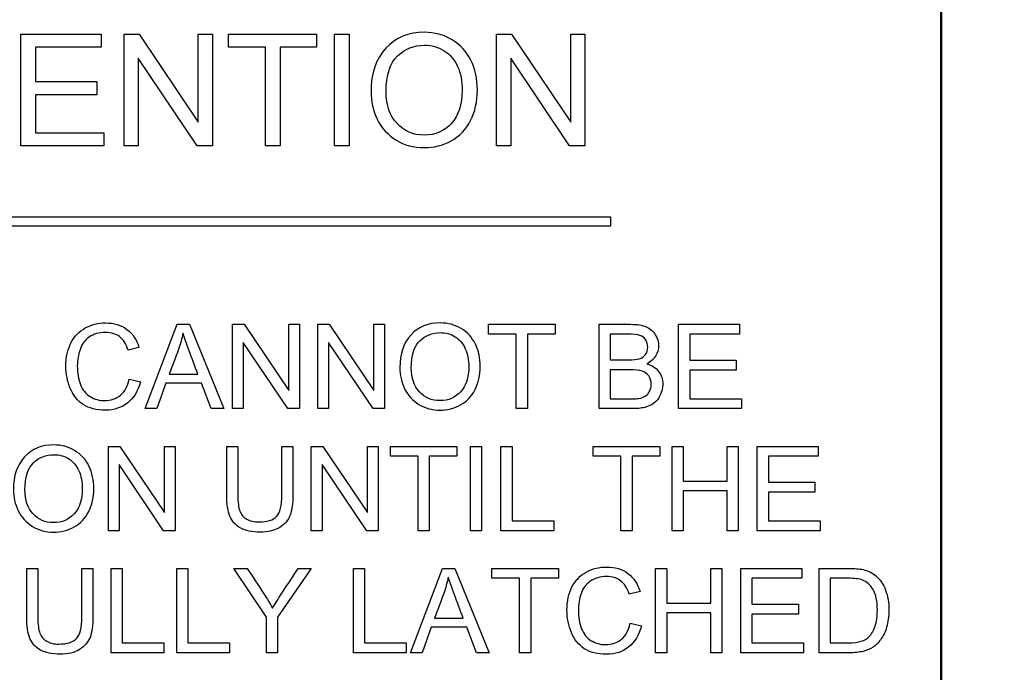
# Model space of a CAD drawing. Header units: inches. Extents: x 1 to 240, y -1 to 159.
# Tile 37 of 111: x 78.486 to 79.554, y 74.665 to 75.373. Entities that reach past the tile are written whole.
import ezdxf
from ezdxf.enums import TextEntityAlignment as Align
from ezdxf.lldxf.tags import DXFTag

# ---------------------------------------------------------------- set-up
doc = ezdxf.new("R2010")
doc.units = ezdxf.units.IN
doc.header["$MEASUREMENT"] = 0
for name, color, linetype in [('COM70219', 7, 'Continuous'), ('Default', 7, 'Continuous'), ('LAB20180', 7, 'Continuous')]:
    doc.layers.add(name, color=color, linetype=linetype)
doc.styles.add('SEACAD_Times_New_Roman', font='times.ttf')
tags = doc.linetypes.add('HIDDEN2', pattern=[0.1875, 0.125, -0.0625]).pattern_tags.tags
tags[6:7] = [DXFTag(74, 4), DXFTag(75, 0), DXFTag(340, '0'), DXFTag(46, 0.0), DXFTag(50, 0.0), DXFTag(44, 0.0), DXFTag(45, 0.0)]
tags[4:5] = [DXFTag(74, 4), DXFTag(75, 0), DXFTag(340, '0'), DXFTag(46, 0.0), DXFTag(50, 0.0), DXFTag(44, 0.0), DXFTag(45, 0.0)]
doc.dimstyles.new('HAMMOND_(STH_-_240x160)', dxfattribs={"dimtxt": 1, "dimasz": 1.25, "dimexe": 0.5, "dimexo": 0.5, "dimgap": 0.25, "dimtad": 0, "dimtih": 1, "dimtoh": 1, "dimzin": 0, "dimdsep": 46, "dimtxsty": 'SEACAD_Times_New_Roman', "dimblk1": '_SE_FILLED', "dimblk2": '_SE_FILLED', "dimsah": 1, "dimcen": 0.5, "dimadec": 0, "dimazin": 0, "dimtfac": 0.8, "dimtofl": 0, "dimtmove": 0, "dimatfit": 3, "dimfxl": 1, "dimtolj": 1, "dimtzin": 0, "dimarcsym": 0})

# ---------------------------------------------------------------- blocks, each defined once
blk = doc.blocks.new('SE')
at = {"layer": 'COM70219', "color": 7, "linetype": 'HIDDEN2'}
for p, q in [((79.4848, 66.603), (79.4848, 99.473)), ((79.4858, 66.603), (79.4858, 99.473))]:
    blk.add_line(p, q, dxfattribs=at)
at = {"layer": 'LAB20180', "color": 7, "linetype": 'Continuous'}
for p, q in [((78.4875, 75.2358), (78.4875, 75.3569)), ((78.4875, 75.3569), (78.5747, 75.3569)), ((78.5747, 75.3569), (78.5747, 75.3427)), ((78.5994, 75.2358), (78.5994, 75.3569)), ((78.5994, 75.3569), (78.6158, 75.3569)), ((78.6158, 75.3569), (78.6798, 75.2617)), ((78.6798, 75.2617), (78.6798, 75.3569)), ((78.6798, 75.3569), (78.6952, 75.3569)), ((78.6952, 75.3569), (78.6952, 75.2358)), ((78.7128, 75.3427), (78.7128, 75.3569)), ((78.7128, 75.3569), (78.8082, 75.3569)), ((78.8082, 75.3569), (78.8082, 75.3427)), ((78.8275, 75.2358), (78.8275, 75.3569)), ((78.8275, 75.3569), (78.8435, 75.3569)), ((78.8435, 75.3569), (78.8435, 75.2358)), ((79.0031, 75.2358), (79.0031, 75.3569)), ((79.0031, 75.3569), (79.0195, 75.3569)), ((79.0195, 75.3569), (79.0836, 75.2617)), ((79.0836, 75.2617), (79.0836, 75.3569)), ((79.0836, 75.3569), (79.0989, 75.3569)), ((79.0989, 75.3569), (79.0989, 75.2358)), ((78.5747, 75.3427), (78.5034, 75.3427)), ((78.5034, 75.3427), (78.5034, 75.3055)), ((78.7526, 75.3427), (78.7128, 75.3427)), ((78.7526, 75.2358), (78.7526, 75.3427)), ((78.8082, 75.3427), (78.7685, 75.3427)), ((78.7685, 75.3427), (78.7685, 75.2358)), ((78.6788, 75.2358), (78.6147, 75.331)), ((78.6147, 75.331), (78.6147, 75.2358)), ((79.0824, 75.2358), (79.0185, 75.331)), ((79.0185, 75.331), (79.0185, 75.2358)), ((78.5034, 75.3055), (78.5701, 75.3055)), ((78.5701, 75.3055), (78.5701, 75.2912)), ((78.5701, 75.2912), (78.5034, 75.2912)), ((78.5034, 75.2912), (78.5034, 75.2501)), ((78.5034, 75.2501), (78.5775, 75.2501)), ((78.5775, 75.2501), (78.5775, 75.2358)), ((78.5775, 75.2358), (78.4875, 75.2358)), ((78.6147, 75.2358), (78.5994, 75.2358)), ((78.6952, 75.2358), (78.6788, 75.2358)), ((78.7685, 75.2358), (78.7526, 75.2358)), ((78.8435, 75.2358), (78.8275, 75.2358)), ((79.0185, 75.2358), (79.0031, 75.2358)), ((79.0989, 75.2358), (79.0824, 75.2358)), ((78.1268, 75.159), (79.1268, 75.159)), ((79.1268, 75.159), (79.1268, 75.149)), ((79.1268, 75.149), (78.1268, 75.149)), ((78.6222, 74.9511), (78.6571, 75.0425)), ((78.6571, 75.0425), (78.6704, 75.0425)), ((78.6704, 75.0425), (78.7075, 74.9511)), ((78.7171, 74.9511), (78.7171, 75.0425)), ((78.7171, 75.0425), (78.7295, 75.0425)), ((78.7295, 75.0425), (78.7779, 74.9706)), ((78.7779, 74.9706), (78.7779, 75.0425)), ((78.7779, 75.0425), (78.7895, 75.0425)), ((78.7895, 75.0425), (78.7895, 74.9511)), ((78.8095, 74.9511), (78.8095, 75.0425)), ((78.8095, 75.0425), (78.8219, 75.0425)), ((78.8219, 75.0425), (78.8703, 74.9706)), ((78.8703, 74.9706), (78.8703, 75.0425)), ((78.8703, 75.0425), (78.8818, 75.0425)), ((78.8818, 75.0425), (78.8818, 74.9511)), ((78.9945, 75.0318), (78.9945, 75.0425)), ((78.9945, 75.0425), (79.0667, 75.0425)), ((79.0667, 75.0425), (79.0667, 75.0318)), ((79.1143, 74.9511), (79.1143, 75.0425)), ((79.2004, 74.9511), (79.2004, 75.0425)), ((79.2004, 75.0425), (79.2664, 75.0425)), ((79.2664, 75.0425), (79.2664, 75.0318)), ((79.0246, 75.0318), (78.9945, 75.0318)), ((79.0246, 74.9511), (79.0246, 75.0318)), ((79.0667, 75.0318), (79.0366, 75.0318)), ((79.0366, 75.0318), (79.0366, 74.9511)), ((79.1264, 75.0318), (79.1264, 75.0041)), ((79.2664, 75.0318), (79.2125, 75.0318)), ((79.2125, 75.0318), (79.2125, 75.0036)), ((78.6156, 75.0174), (78.6038, 75.0146)), ((78.7771, 74.9511), (78.7287, 75.0229)), ((78.7287, 75.0229), (78.7287, 74.9511)), ((78.8694, 74.9511), (78.8211, 75.0229)), ((78.8211, 75.0229), (78.8211, 74.9511)), ((79.2125, 75.0036), (79.263, 75.0036)), ((79.263, 75.0036), (79.263, 74.9929)), ((79.1264, 74.9933), (79.1264, 74.9618)), ((79.263, 74.9929), (79.2125, 74.9929)), ((79.2125, 74.9929), (79.2125, 74.9618)), ((78.6051, 74.9831), (78.6171, 74.98)), ((78.6484, 74.9886), (78.6794, 74.9886)), ((78.6448, 74.9787), (78.6349, 74.9511)), ((78.6832, 74.9787), (78.6448, 74.9787)), ((78.6937, 74.9511), (78.6832, 74.9787)), ((79.2125, 74.9618), (79.2685, 74.9618)), ((79.2685, 74.9618), (79.2685, 74.9511)), ((78.6349, 74.9511), (78.6222, 74.9511)), ((78.7075, 74.9511), (78.6937, 74.9511)), ((78.7287, 74.9511), (78.7171, 74.9511)), ((78.7895, 74.9511), (78.7771, 74.9511)), ((78.8211, 74.9511), (78.8095, 74.9511)), ((78.8818, 74.9511), (78.8694, 74.9511)), ((79.0366, 74.9511), (79.0246, 74.9511)), ((79.2685, 74.9511), (79.2004, 74.9511)), ((78.5824, 74.8188), (78.5824, 74.9102)), ((78.5824, 74.9102), (78.5948, 74.9102)), ((78.5948, 74.9102), (78.6431, 74.8384)), ((78.6431, 74.8384), (78.6431, 74.9102)), ((78.6431, 74.9102), (78.6547, 74.9102)), ((78.6547, 74.9102), (78.6547, 74.8188)), ((78.7108, 74.9102), (78.7228, 74.9102)), ((78.7705, 74.9102), (78.7825, 74.9102)), ((78.8024, 74.8188), (78.8024, 74.9102)), ((78.8024, 74.9102), (78.8148, 74.9102)), ((78.8148, 74.9102), (78.8632, 74.8384)), ((78.8632, 74.8384), (78.8632, 74.9102)), ((78.8632, 74.9102), (78.8748, 74.9102)), ((78.8748, 74.9102), (78.8748, 74.8188)), ((78.8881, 74.8995), (78.8881, 74.9102)), ((78.8881, 74.9102), (78.9602, 74.9102)), ((78.9602, 74.9102), (78.9602, 74.8995)), ((78.9749, 74.8188), (78.9749, 74.9102)), ((78.9749, 74.9102), (78.9869, 74.9102)), ((78.9869, 74.9102), (78.9869, 74.8188)), ((79.0079, 74.8188), (79.0079, 74.9102)), ((79.0079, 74.9102), (79.02, 74.9102)), ((79.02, 74.9102), (79.02, 74.8295)), ((79.108, 74.8995), (79.108, 74.9102)), ((79.108, 74.9102), (79.1801, 74.9102)), ((79.1801, 74.9102), (79.1801, 74.8995)), ((79.1934, 74.8188), (79.1934, 74.9102)), ((79.1934, 74.9102), (79.2055, 74.9102)), ((79.2055, 74.9102), (79.2055, 74.8727)), ((79.2531, 74.8727), (79.2531, 74.9102)), ((79.2531, 74.9102), (79.2651, 74.9102)), ((79.2651, 74.9102), (79.2651, 74.8188)), ((79.2857, 74.8188), (79.2857, 74.9102)), ((79.2857, 74.9102), (79.3517, 74.9102)), ((79.3517, 74.9102), (79.3517, 74.8995)), ((78.9182, 74.8995), (78.8881, 74.8995)), ((78.9182, 74.8188), (78.9182, 74.8995)), ((78.9602, 74.8995), (78.9302, 74.8995)), ((78.9302, 74.8995), (78.9302, 74.8188)), ((79.138, 74.8995), (79.108, 74.8995)), ((79.138, 74.8188), (79.138, 74.8995)), ((79.1801, 74.8995), (79.1501, 74.8995)), ((79.1501, 74.8995), (79.1501, 74.8188)), ((79.3517, 74.8995), (79.2978, 74.8995)), ((79.2978, 74.8995), (79.2978, 74.8714)), ((78.6423, 74.8188), (78.594, 74.8907)), ((78.594, 74.8907), (78.594, 74.8188)), ((78.8624, 74.8188), (78.814, 74.8907)), ((78.814, 74.8907), (78.814, 74.8188)), ((79.2055, 74.8727), (79.2531, 74.8727)), ((79.2978, 74.8714), (79.3483, 74.8714)), ((79.3483, 74.8714), (79.3483, 74.8606)), ((79.2531, 74.8619), (79.2055, 74.8619)), ((79.2055, 74.8619), (79.2055, 74.8188)), ((79.2531, 74.8188), (79.2531, 74.8619)), ((79.3483, 74.8606), (79.2978, 74.8606)), ((79.2978, 74.8606), (79.2978, 74.8295)), ((79.02, 74.8295), (79.0651, 74.8295)), ((79.0651, 74.8295), (79.0651, 74.8188)), ((79.2978, 74.8295), (79.3538, 74.8295)), ((79.3538, 74.8295), (79.3538, 74.8188)), ((78.594, 74.8188), (78.5824, 74.8188)), ((78.6547, 74.8188), (78.6423, 74.8188)), ((78.814, 74.8188), (78.8024, 74.8188)), ((78.8748, 74.8188), (78.8624, 74.8188)), ((78.9302, 74.8188), (78.9182, 74.8188)), ((78.9869, 74.8188), (78.9749, 74.8188)), ((79.0651, 74.8188), (79.0079, 74.8188)), ((79.1501, 74.8188), (79.138, 74.8188)), ((79.2055, 74.8188), (79.1934, 74.8188)), ((79.2651, 74.8188), (79.2531, 74.8188)), ((79.3538, 74.8188), (79.2857, 74.8188)), ((78.494, 74.778), (78.506, 74.778)), ((78.5536, 74.778), (78.5657, 74.778)), ((78.5854, 74.6865), (78.5854, 74.778)), ((78.5854, 74.778), (78.5974, 74.778)), ((78.5974, 74.778), (78.5974, 74.6973)), ((78.6565, 74.6865), (78.6565, 74.778)), ((78.6565, 74.778), (78.6685, 74.778)), ((78.6685, 74.778), (78.6685, 74.6973)), ((78.7537, 74.7253), (78.7185, 74.778)), ((78.7185, 74.778), (78.7329, 74.778)), ((78.8022, 74.778), (78.7657, 74.7253)), ((78.7881, 74.778), (78.8022, 74.778)), ((78.8482, 74.6865), (78.8482, 74.778)), ((78.8482, 74.778), (78.8602, 74.778)), ((78.8602, 74.778), (78.8602, 74.6973)), ((78.9098, 74.6865), (78.9447, 74.778)), ((78.9447, 74.778), (78.958, 74.778)), ((78.958, 74.778), (78.9951, 74.6865)), ((78.9981, 74.7673), (78.9981, 74.778)), ((78.9981, 74.778), (79.0702, 74.778)), ((79.0702, 74.778), (79.0702, 74.7673)), ((79.1756, 74.6865), (79.1756, 74.778)), ((79.1756, 74.778), (79.1876, 74.778)), ((79.1876, 74.778), (79.1876, 74.7405)), ((79.2354, 74.7405), (79.2354, 74.778)), ((79.2354, 74.778), (79.2473, 74.778)), ((79.2473, 74.778), (79.2473, 74.6865)), ((79.268, 74.6865), (79.268, 74.778)), ((79.268, 74.778), (79.3339, 74.778)), ((79.3339, 74.778), (79.3339, 74.7673)), ((79.3528, 74.6865), (79.3528, 74.778)), ((79.0281, 74.7673), (78.9981, 74.7673)), ((79.0281, 74.6865), (79.0281, 74.7673)), ((79.0702, 74.7673), (79.0402, 74.7673)), ((79.0402, 74.7673), (79.0402, 74.6865)), ((79.3339, 74.7673), (79.28, 74.7673)), ((79.28, 74.7673), (79.28, 74.7391)), ((79.3648, 74.7673), (79.3648, 74.6973)), ((79.1587, 74.7529), (79.1469, 74.7501)), ((79.1876, 74.7405), (79.2354, 74.7405)), ((79.28, 74.7391), (79.3304, 74.7391)), ((79.3304, 74.7391), (79.3304, 74.7284)), ((78.7537, 74.6865), (78.7537, 74.7253)), ((78.7657, 74.7253), (78.7657, 74.6865)), ((79.2354, 74.7297), (79.1876, 74.7297)), ((79.1876, 74.7297), (79.1876, 74.6865)), ((79.2354, 74.6865), (79.2354, 74.7297)), ((79.3304, 74.7284), (79.28, 74.7284)), ((79.28, 74.7284), (79.28, 74.6973)), ((78.9323, 74.7142), (78.9225, 74.6865)), ((78.9708, 74.7142), (78.9323, 74.7142)), ((78.936, 74.7242), (78.9669, 74.7242)), ((78.9813, 74.6865), (78.9708, 74.7142)), ((79.1481, 74.7186), (79.1602, 74.7156)), ((78.5974, 74.6973), (78.6425, 74.6973)), ((78.6425, 74.6973), (78.6425, 74.6865)), ((78.6685, 74.6973), (78.7136, 74.6973)), ((78.7136, 74.6973), (78.7136, 74.6865)), ((78.8602, 74.6973), (78.9053, 74.6973)), ((78.9053, 74.6973), (78.9053, 74.6865)), ((79.28, 74.6973), (79.336, 74.6973)), ((79.336, 74.6973), (79.336, 74.6865)), ((78.6425, 74.6865), (78.5854, 74.6865)), ((78.7136, 74.6865), (78.6565, 74.6865)), ((78.7657, 74.6865), (78.7537, 74.6865)), ((78.9053, 74.6865), (78.8482, 74.6865)), ((78.9225, 74.6865), (78.9098, 74.6865)), ((78.9951, 74.6865), (78.9813, 74.6865)), ((79.0402, 74.6865), (79.0281, 74.6865)), ((79.1876, 74.6865), (79.1756, 74.6865)), ((79.2473, 74.6865), (79.2354, 74.6865)), ((79.336, 74.6865), (79.268, 74.6865))]:
    blk.add_line(p, q, dxfattribs=at)
for points, knots in [([(78.8671, 75.2948), (78.8671, 75.3147), (78.8725, 75.3304), (78.8832, 75.3418), (78.8939, 75.3532), (78.9078, 75.3589), (78.9359, 75.3589), (78.946, 75.3562), (78.955, 75.3508), (78.9639, 75.3454), (78.9707, 75.3381), (78.9754, 75.3286), (78.9802, 75.3191), (78.9824, 75.3082), (78.9824, 75.2839), (78.9799, 75.2729), (78.9701, 75.2536), (78.9631, 75.2463), (78.9541, 75.2413), (78.945, 75.2363), (78.9352, 75.2339), (78.9134, 75.2339), (78.9032, 75.2365), (78.8943, 75.2421), (78.8854, 75.2476), (78.8786, 75.2551), (78.8739, 75.2646), (78.8693, 75.274), (78.8671, 75.2841), (78.8671, 75.2948)], [0, 0, 0, 0, 0.133276, 0.133276, 0.133276, 0.256498, 0.256498, 0.337089, 0.337089, 0.337089, 0.417188, 0.417188, 0.417188, 0.50216, 0.50216, 0.588265, 0.588265, 0.67437, 0.67437, 0.67437, 0.752811, 0.752811, 0.837889, 0.837889, 0.837889, 0.91829, 0.91829, 0.91829, 1, 1, 1, 1]), ([(78.8835, 75.2944), (78.8835, 75.2799), (78.8875, 75.2683), (78.8953, 75.26), (78.9031, 75.2517), (78.9128, 75.2475), (78.9367, 75.2475), (78.9466, 75.2517), (78.962, 75.2686), (78.9659, 75.2806), (78.9659, 75.306), (78.9643, 75.3145), (78.961, 75.3218), (78.9577, 75.3292), (78.9528, 75.3348), (78.9464, 75.3389), (78.94, 75.343), (78.9329, 75.3449), (78.9136, 75.3449), (78.9039, 75.3411), (78.8958, 75.3333), (78.8877, 75.3255), (78.8835, 75.3126), (78.8835, 75.2944)], [0, 0, 0, 0, 0.12936, 0.12936, 0.12936, 0.25362, 0.25362, 0.379572, 0.379572, 0.505523, 0.505523, 0.58514, 0.58514, 0.58514, 0.664225, 0.664225, 0.664225, 0.743181, 0.743181, 0.854837, 0.854837, 0.854837, 1, 1, 1, 1]), ([(78.6171, 74.98), (78.6146, 74.9701), (78.61, 74.9626), (78.5969, 74.9521), (78.5888, 74.9495), (78.5695, 74.9495), (78.5614, 74.9515), (78.5553, 74.9555), (78.5491, 74.9595), (78.5444, 74.9654), (78.5412, 74.973), (78.5381, 74.9805), (78.5364, 74.9887), (78.5364, 75.0069), (78.5382, 75.0153), (78.5455, 75.0294), (78.5507, 75.0348), (78.5574, 75.0385), (78.5641, 75.0421), (78.5714, 75.044), (78.5886, 75.044), (78.5963, 75.0416), (78.6026, 75.037), (78.6088, 75.0324), (78.6132, 75.0258), (78.6156, 75.0174)], [0, 0, 0, 0, 0.104784, 0.104784, 0.209567, 0.209567, 0.317021, 0.317021, 0.317021, 0.409636, 0.409636, 0.409636, 0.50368, 0.50368, 0.606274, 0.606274, 0.708868, 0.708868, 0.708868, 0.799876, 0.799876, 0.902518, 0.902518, 0.902518, 1, 1, 1, 1]), ([(78.8984, 74.9955), (78.8984, 75.0107), (78.9025, 75.0225), (78.9105, 75.0312), (78.9186, 75.0398), (78.9292, 75.044), (78.9504, 75.044), (78.958, 75.042), (78.9648, 75.038), (78.9716, 75.0339), (78.9766, 75.0283), (78.9802, 75.0211), (78.9838, 75.0139), (78.9855, 75.0057), (78.9855, 74.9873), (78.9836, 74.9791), (78.9762, 74.9644), (78.9709, 74.9589), (78.9641, 74.9551), (78.9572, 74.9513), (78.9499, 74.9495), (78.9334, 74.9495), (78.9257, 74.9516), (78.9122, 74.9599), (78.9071, 74.9655), (78.9035, 74.9727), (78.9, 74.9799), (78.8984, 74.9875), (78.8984, 74.9955)], [0, 0, 0, 0, 0.133435, 0.133435, 0.133435, 0.256543, 0.256543, 0.337059, 0.337059, 0.337059, 0.417323, 0.417323, 0.417323, 0.502276, 0.502276, 0.588361, 0.588361, 0.674447, 0.674447, 0.674447, 0.751393, 0.751393, 0.834851, 0.834851, 0.918308, 0.918308, 0.918308, 1, 1, 1, 1]), ([(79.1143, 75.0425), (79.1257, 75.0425), (79.1371, 75.0425), (79.1485, 75.0425), (79.1555, 75.0425), (79.1611, 75.0416), (79.1653, 75.0397), (79.1696, 75.0379), (79.1728, 75.035), (79.1752, 75.0312), (79.1775, 75.0273), (79.1788, 75.0233), (79.1788, 75.0152), (79.1777, 75.0116), (79.1735, 75.0046), (79.1703, 75.0019), (79.1661, 74.9997)], [0, 0, 0, 0, 0.335897, 0.335897, 0.335897, 0.504144, 0.504144, 0.504144, 0.634665, 0.634665, 0.634665, 0.762625, 0.762625, 0.881313, 0.881313, 1, 1, 1, 1]), ([(78.6038, 75.0146), (78.6017, 75.0212), (78.5986, 75.0261), (78.5905, 75.0322), (78.5854, 75.0337), (78.5723, 75.0337), (78.5664, 75.032), (78.5617, 75.0287), (78.5569, 75.0253), (78.5536, 75.0207), (78.5517, 75.015), (78.5498, 75.0094), (78.5488, 75.0035), (78.5488, 74.9897), (78.55, 74.9829), (78.5522, 74.9771), (78.5545, 74.9713), (78.558, 74.967), (78.5628, 74.9641), (78.5676, 74.9613), (78.5728, 74.9598), (78.5851, 74.9598), (78.5908, 74.9618), (78.6002, 74.9696), (78.6034, 74.9754), (78.6051, 74.9831)], [0, 0, 0, 0, 0.092496, 0.092496, 0.184992, 0.184992, 0.290309, 0.290309, 0.290309, 0.385664, 0.385664, 0.385664, 0.479089, 0.479089, 0.59988, 0.59988, 0.59988, 0.694276, 0.694276, 0.694276, 0.782596, 0.782596, 0.891298, 0.891298, 1, 1, 1, 1]), ([(78.6634, 75.033), (78.6621, 75.0271), (78.6604, 75.0212), (78.6584, 75.0154), (78.6553, 75.0064), (78.6517, 74.9976), (78.6484, 74.9886)], [0, 0, 0, 0, 0.389821, 0.389821, 0.389821, 1, 1, 1, 1]), ([(78.6794, 74.9886), (78.6762, 74.997), (78.6731, 75.0055), (78.67, 75.0139), (78.6671, 75.0216), (78.6649, 75.028), (78.6634, 75.033)], [0, 0, 0, 0, 0.572051, 0.572051, 0.572051, 1, 1, 1, 1]), ([(78.9108, 74.9953), (78.9108, 74.9843), (78.9138, 74.9756), (78.9197, 74.9693), (78.9256, 74.963), (78.9329, 74.9598), (78.951, 74.9598), (78.9584, 74.963), (78.9701, 74.9758), (78.9731, 74.9848), (78.9731, 75.004), (78.9718, 75.0105), (78.9693, 75.016), (78.9668, 75.0216), (78.9631, 75.0259), (78.9583, 75.0289), (78.9535, 75.032), (78.9481, 75.0335), (78.9336, 75.0335), (78.9262, 75.0305), (78.92, 75.0246), (78.9139, 75.0188), (78.9108, 75.009), (78.9108, 74.9953)], [0, 0, 0, 0, 0.12936, 0.12936, 0.12936, 0.253622, 0.253622, 0.379574, 0.379574, 0.505526, 0.505526, 0.585143, 0.585143, 0.585143, 0.664256, 0.664256, 0.664256, 0.743199, 0.743199, 0.854836, 0.854836, 0.854836, 1, 1, 1, 1]), ([(79.1264, 75.0041), (79.133, 75.0041), (79.1396, 75.0041), (79.1462, 75.0041), (79.1515, 75.0041), (79.1553, 75.0044), (79.1577, 75.0051), (79.1607, 75.0061), (79.1631, 75.0075), (79.1646, 75.0097), (79.1661, 75.0118), (79.167, 75.0145), (79.167, 75.0207), (79.1662, 75.0234), (79.1648, 75.0257), (79.1634, 75.028), (79.1612, 75.0296), (79.1586, 75.0305), (79.1558, 75.0314), (79.1512, 75.0318), (79.1446, 75.0318), (79.1385, 75.0318), (79.1325, 75.0318), (79.1264, 75.0318)], [0, 0, 0, 0, 0.203788, 0.203788, 0.203788, 0.323148, 0.323148, 0.323148, 0.410253, 0.410253, 0.410253, 0.500144, 0.500144, 0.584947, 0.584947, 0.584947, 0.667241, 0.667241, 0.667241, 0.81188, 0.81188, 0.81188, 1, 1, 1, 1]), ([(79.1661, 74.9997), (79.1716, 74.9981), (79.1759, 74.9954), (79.1788, 74.9915), (79.1818, 74.9875), (79.1833, 74.9829), (79.1833, 74.9733), (79.1824, 74.9693), (79.1805, 74.9656), (79.1787, 74.9619), (79.1765, 74.9591), (79.1738, 74.9571), (79.1712, 74.9551), (79.1679, 74.9536), (79.1639, 74.9525), (79.1599, 74.9515), (79.155, 74.9511), (79.1491, 74.9511), (79.1375, 74.9511), (79.1259, 74.9511), (79.1143, 74.9511)], [0, 0, 0, 0, 0.135423, 0.135423, 0.135423, 0.266636, 0.266636, 0.373717, 0.373717, 0.373717, 0.469322, 0.469322, 0.469322, 0.565896, 0.565896, 0.565896, 0.69561, 0.69561, 0.69561, 1, 1, 1, 1]), ([(79.1264, 74.9618), (79.134, 74.9618), (79.1415, 74.9618), (79.1491, 74.9618), (79.1531, 74.9618), (79.1558, 74.9619), (79.1574, 74.9622), (79.1602, 74.9627), (79.1625, 74.9635), (79.1644, 74.9647), (79.1663, 74.9658), (79.1678, 74.9675), (79.169, 74.9698), (79.1701, 74.9721), (79.1708, 74.9746), (79.1708, 74.9809), (79.17, 74.9839), (79.1682, 74.9865), (79.1664, 74.989), (79.164, 74.9907), (79.1578, 74.9928), (79.1533, 74.9933), (79.1475, 74.9933), (79.1405, 74.9933), (79.1334, 74.9933), (79.1264, 74.9933)], [0, 0, 0, 0, 0.213146, 0.213146, 0.213146, 0.290843, 0.290843, 0.290843, 0.360798, 0.360798, 0.360798, 0.425785, 0.425785, 0.425785, 0.501372, 0.501372, 0.589557, 0.589557, 0.589557, 0.695887, 0.695887, 0.802217, 0.802217, 0.802217, 1, 1, 1, 1]), ([(78.4795, 74.8633), (78.4795, 74.8784), (78.4836, 74.8903), (78.4917, 74.8989), (78.4998, 74.9075), (78.5103, 74.9118), (78.5316, 74.9118), (78.5392, 74.9098), (78.5459, 74.9057), (78.5527, 74.9016), (78.5579, 74.8961), (78.5614, 74.8889), (78.565, 74.8817), (78.5667, 74.8735), (78.5667, 74.8551), (78.5648, 74.8468), (78.5574, 74.8322), (78.5521, 74.8267), (78.5453, 74.8229), (78.5384, 74.8191), (78.531, 74.8173), (78.5145, 74.8173), (78.5069, 74.8193), (78.5001, 74.8235), (78.4934, 74.8277), (78.4882, 74.8333), (78.4848, 74.8405), (78.4813, 74.8477), (78.4795, 74.8553), (78.4795, 74.8633)], [0, 0, 0, 0, 0.133288, 0.133288, 0.133288, 0.256521, 0.256521, 0.337119, 0.337119, 0.337119, 0.417249, 0.417249, 0.417249, 0.502221, 0.502221, 0.588326, 0.588326, 0.674431, 0.674431, 0.674431, 0.752879, 0.752879, 0.837964, 0.837964, 0.837964, 0.918255, 0.918255, 0.918255, 1, 1, 1, 1]), ([(78.7825, 74.9102), (78.7825, 74.8926), (78.7825, 74.875), (78.7825, 74.8574), (78.7825, 74.8482), (78.7814, 74.8409), (78.7794, 74.8356), (78.7773, 74.8302), (78.7736, 74.8258), (78.7627, 74.819), (78.7556, 74.8173), (78.7383, 74.8173), (78.7313, 74.8188), (78.7259, 74.8217), (78.7204, 74.8246), (78.7166, 74.8289), (78.7142, 74.8345), (78.7119, 74.8401), (78.7108, 74.8477), (78.7108, 74.8574), (78.7108, 74.875), (78.7108, 74.8926), (78.7108, 74.9102)], [0, 0, 0, 0, 0.229406, 0.229406, 0.229406, 0.325749, 0.325749, 0.325749, 0.415354, 0.415354, 0.50496, 0.50496, 0.592698, 0.592698, 0.592698, 0.669456, 0.669456, 0.669456, 0.770584, 0.770584, 0.770584, 1, 1, 1, 1]), ([(78.7825, 74.9102), (78.7825, 74.8926), (78.7825, 74.875), (78.7825, 74.8574), (78.7825, 74.8482), (78.7814, 74.8409), (78.7794, 74.8356), (78.7773, 74.8302), (78.7736, 74.8258), (78.7627, 74.819), (78.7556, 74.8173), (78.7383, 74.8173), (78.7313, 74.8188), (78.7259, 74.8217), (78.7204, 74.8246), (78.7166, 74.8289), (78.7142, 74.8345), (78.7119, 74.8401), (78.7108, 74.8477), (78.7108, 74.8574), (78.7108, 74.875), (78.7108, 74.8926), (78.7108, 74.9102)], [0, 0, 0, 0, 0.229406, 0.229406, 0.229406, 0.325749, 0.325749, 0.325749, 0.415354, 0.415354, 0.50496, 0.50496, 0.592698, 0.592698, 0.592698, 0.669456, 0.669456, 0.669456, 0.770584, 0.770584, 0.770584, 1, 1, 1, 1]), ([(78.7228, 74.9102), (78.7228, 74.8927), (78.7228, 74.8751), (78.7228, 74.8575), (78.7228, 74.8496), (78.7235, 74.8437), (78.725, 74.84), (78.7264, 74.8362), (78.729, 74.8333), (78.7326, 74.8313), (78.7362, 74.8293), (78.7406, 74.8282), (78.7458, 74.8283), (78.7546, 74.8284), (78.761, 74.8302), (78.7648, 74.8343), (78.7686, 74.8383), (78.7705, 74.846), (78.7705, 74.8575), (78.7705, 74.8751), (78.7705, 74.8927), (78.7705, 74.9102)], [0, 0, 0, 0, 0.272277, 0.272277, 0.272277, 0.364295, 0.364295, 0.364295, 0.425023, 0.425023, 0.425023, 0.495541, 0.495541, 0.495541, 0.601576, 0.601576, 0.601576, 0.727751, 0.727751, 0.727751, 1, 1, 1, 1]), ([(78.7228, 74.9102), (78.7228, 74.8927), (78.7228, 74.8751), (78.7228, 74.8575), (78.7228, 74.8496), (78.7235, 74.8437), (78.725, 74.84), (78.7264, 74.8362), (78.729, 74.8333), (78.7326, 74.8313), (78.7362, 74.8293), (78.7406, 74.8282), (78.7458, 74.8283), (78.7546, 74.8284), (78.761, 74.8302), (78.7648, 74.8343), (78.7686, 74.8383), (78.7705, 74.846), (78.7705, 74.8575), (78.7705, 74.8751), (78.7705, 74.8927), (78.7705, 74.9102)], [0, 0, 0, 0, 0.272277, 0.272277, 0.272277, 0.364295, 0.364295, 0.364295, 0.425023, 0.425023, 0.425023, 0.495541, 0.495541, 0.495541, 0.601576, 0.601576, 0.601576, 0.727751, 0.727751, 0.727751, 1, 1, 1, 1]), ([(78.492, 74.8631), (78.492, 74.8521), (78.4949, 74.8434), (78.5008, 74.8371), (78.5068, 74.8308), (78.5141, 74.8276), (78.5321, 74.8276), (78.5396, 74.8308), (78.5513, 74.8435), (78.5542, 74.8526), (78.5542, 74.8718), (78.553, 74.8782), (78.5505, 74.8838), (78.548, 74.8893), (78.5443, 74.8936), (78.5395, 74.8967), (78.5347, 74.8998), (78.5293, 74.9012), (78.5147, 74.9012), (78.5074, 74.8983), (78.5012, 74.8924), (78.4951, 74.8865), (78.492, 74.8768), (78.492, 74.8631)], [0, 0, 0, 0, 0.129361, 0.129361, 0.129361, 0.253622, 0.253622, 0.379575, 0.379575, 0.505527, 0.505527, 0.585145, 0.585145, 0.585145, 0.66423, 0.66423, 0.66423, 0.743184, 0.743184, 0.854836, 0.854836, 0.854836, 1, 1, 1, 1]), ([(78.5657, 74.778), (78.5657, 74.7604), (78.5657, 74.7428), (78.5657, 74.7252), (78.5657, 74.716), (78.5646, 74.7087), (78.5626, 74.7033), (78.5605, 74.6979), (78.5567, 74.6935), (78.5513, 74.6901), (78.5459, 74.6868), (78.5388, 74.685), (78.5215, 74.685), (78.5145, 74.6865), (78.5036, 74.6924), (78.4997, 74.6966), (78.4951, 74.7078), (78.494, 74.7155), (78.494, 74.7252), (78.494, 74.7428), (78.494, 74.7604), (78.494, 74.778)], [0, 0, 0, 0, 0.229369, 0.229369, 0.229369, 0.325952, 0.325952, 0.325952, 0.402495, 0.402495, 0.402495, 0.496975, 0.496975, 0.588198, 0.588198, 0.67942, 0.67942, 0.770643, 0.770643, 0.770643, 1, 1, 1, 1]), ([(78.5657, 74.778), (78.5657, 74.7604), (78.5657, 74.7428), (78.5657, 74.7252), (78.5657, 74.716), (78.5646, 74.7087), (78.5626, 74.7033), (78.5605, 74.6979), (78.5567, 74.6935), (78.5513, 74.6901), (78.5459, 74.6868), (78.5388, 74.685), (78.5215, 74.685), (78.5145, 74.6865), (78.5036, 74.6924), (78.4997, 74.6966), (78.4951, 74.7078), (78.494, 74.7155), (78.494, 74.7252), (78.494, 74.7428), (78.494, 74.7604), (78.494, 74.778)], [0, 0, 0, 0, 0.229369, 0.229369, 0.229369, 0.325952, 0.325952, 0.325952, 0.402495, 0.402495, 0.402495, 0.496975, 0.496975, 0.588198, 0.588198, 0.67942, 0.67942, 0.770643, 0.770643, 0.770643, 1, 1, 1, 1]), ([(78.506, 74.778), (78.506, 74.7605), (78.506, 74.7429), (78.506, 74.7253), (78.506, 74.7173), (78.5067, 74.7115), (78.5082, 74.7077), (78.5097, 74.704), (78.5122, 74.7011), (78.5158, 74.699), (78.5194, 74.6969), (78.5238, 74.696), (78.5378, 74.696), (78.5442, 74.698), (78.5479, 74.7021), (78.5517, 74.7061), (78.5536, 74.7138), (78.5536, 74.7253), (78.5536, 74.7429), (78.5536, 74.7605), (78.5536, 74.778)], [0, 0, 0, 0, 0.272208, 0.272208, 0.272208, 0.364277, 0.364277, 0.364277, 0.424948, 0.424948, 0.424948, 0.489972, 0.489972, 0.601661, 0.601661, 0.601661, 0.727851, 0.727851, 0.727851, 1, 1, 1, 1]), ([(78.506, 74.778), (78.506, 74.7605), (78.506, 74.7429), (78.506, 74.7253), (78.506, 74.7173), (78.5067, 74.7115), (78.5082, 74.7077), (78.5097, 74.704), (78.5122, 74.7011), (78.5158, 74.699), (78.5194, 74.6969), (78.5238, 74.696), (78.5378, 74.696), (78.5442, 74.698), (78.5479, 74.7021), (78.5517, 74.7061), (78.5536, 74.7138), (78.5536, 74.7253), (78.5536, 74.7429), (78.5536, 74.7605), (78.5536, 74.778)], [0, 0, 0, 0, 0.272208, 0.272208, 0.272208, 0.364277, 0.364277, 0.364277, 0.424948, 0.424948, 0.424948, 0.489972, 0.489972, 0.601661, 0.601661, 0.601661, 0.727851, 0.727851, 0.727851, 1, 1, 1, 1]), ([(78.7329, 74.778), (78.739, 74.7688), (78.745, 74.7596), (78.7511, 74.7503), (78.7545, 74.7452), (78.7575, 74.74), (78.7604, 74.7349)], [0, 0, 0, 0, 0.648028, 0.648028, 0.648028, 1, 1, 1, 1]), ([(78.7604, 74.7349), (78.7632, 74.7397), (78.7666, 74.7452), (78.7705, 74.7511), (78.7765, 74.7601), (78.7823, 74.7691), (78.7881, 74.778)], [0, 0, 0, 0, 0.372585, 0.372585, 0.372585, 1, 1, 1, 1]), ([(79.1602, 74.7156), (79.1576, 74.7057), (79.1531, 74.698), (79.1465, 74.6929), (79.1399, 74.6877), (79.1319, 74.685), (79.1125, 74.685), (79.1046, 74.687), (79.0983, 74.691), (79.0922, 74.695), (79.0875, 74.7008), (79.0811, 74.7161), (79.0795, 74.7242), (79.0795, 74.7425), (79.0813, 74.7508), (79.0849, 74.7579), (79.0885, 74.765), (79.0937, 74.7703), (79.1004, 74.774), (79.1071, 74.7777), (79.1145, 74.7795), (79.1318, 74.7795), (79.1394, 74.7772), (79.1456, 74.7725), (79.1519, 74.7679), (79.1562, 74.7613), (79.1587, 74.7529)], [0, 0, 0, 0, 0.109802, 0.109802, 0.109802, 0.2115, 0.2115, 0.317109, 0.317109, 0.317109, 0.414182, 0.414182, 0.511255, 0.511255, 0.616417, 0.616417, 0.616417, 0.708863, 0.708863, 0.708863, 0.799198, 0.799198, 0.902536, 0.902536, 0.902536, 1, 1, 1, 1]), ([(79.3528, 74.778), (79.3632, 74.778), (79.3737, 74.778), (79.3842, 74.778), (79.3913, 74.778), (79.3968, 74.7776), (79.4005, 74.7767), (79.4058, 74.7754), (79.4102, 74.7733), (79.4139, 74.7702), (79.4188, 74.7661), (79.4224, 74.7609), (79.4248, 74.7545), (79.4272, 74.7481), (79.4284, 74.7409), (79.4284, 74.7258), (79.4276, 74.7197), (79.4243, 74.7089), (79.4222, 74.7045), (79.4196, 74.701), (79.4171, 74.6975), (79.4144, 74.6947), (79.4114, 74.6927), (79.4083, 74.6907), (79.4047, 74.6892), (79.4004, 74.6881), (79.3961, 74.6871), (79.3913, 74.6865), (79.3857, 74.6865), (79.3747, 74.6865), (79.3638, 74.6865), (79.3528, 74.6865)], [0, 0, 0, 0, 0.15036, 0.15036, 0.15036, 0.22873, 0.22873, 0.22873, 0.30051, 0.30051, 0.30051, 0.392465, 0.392465, 0.392465, 0.489927, 0.489927, 0.574199, 0.574199, 0.658471, 0.658471, 0.658471, 0.714696, 0.714696, 0.714696, 0.771705, 0.771705, 0.771705, 0.842381, 0.842381, 0.842381, 1, 1, 1, 1]), ([(78.9509, 74.7686), (78.9497, 74.7626), (78.948, 74.7568), (78.9459, 74.7509), (78.9428, 74.742), (78.9393, 74.7331), (78.936, 74.7242)], [0, 0, 0, 0, 0.391075, 0.391075, 0.391075, 1, 1, 1, 1]), ([(78.9669, 74.7242), (78.9638, 74.7326), (78.9607, 74.741), (78.9576, 74.7495), (78.9547, 74.7572), (78.9525, 74.7635), (78.9509, 74.7686)], [0, 0, 0, 0, 0.571633, 0.571633, 0.571633, 1, 1, 1, 1]), ([(79.1469, 74.7501), (79.1447, 74.7568), (79.1417, 74.7616), (79.1376, 74.7646), (79.1336, 74.7676), (79.1285, 74.7692), (79.1153, 74.7692), (79.1095, 74.7675), (79.1, 74.7608), (79.0967, 74.7562), (79.0948, 74.7506), (79.0928, 74.7449), (79.0919, 74.7391), (79.0919, 74.7253), (79.093, 74.7184), (79.0976, 74.7069), (79.1011, 74.7025), (79.1059, 74.6996), (79.1107, 74.6968), (79.1158, 74.6954), (79.1282, 74.6954), (79.1339, 74.6973), (79.1386, 74.7012), (79.1433, 74.7051), (79.1465, 74.711), (79.1481, 74.7186)], [0, 0, 0, 0, 0.096903, 0.096903, 0.096903, 0.183737, 0.183737, 0.284464, 0.284464, 0.385192, 0.385192, 0.385192, 0.471434, 0.471434, 0.582939, 0.582939, 0.694445, 0.694445, 0.694445, 0.782104, 0.782104, 0.887866, 0.887866, 0.887866, 1, 1, 1, 1]), ([(79.3648, 74.6973), (79.3713, 74.6973), (79.3778, 74.6973), (79.3843, 74.6973), (79.3904, 74.6973), (79.3951, 74.6979), (79.3985, 74.699), (79.402, 74.7001), (79.4047, 74.7016), (79.4067, 74.7037), (79.4096, 74.7066), (79.4119, 74.7105), (79.4135, 74.7153), (79.4151, 74.7201), (79.4159, 74.726), (79.4159, 74.7425), (79.4144, 74.7499), (79.4112, 74.7551), (79.408, 74.7602), (79.4042, 74.7637), (79.3997, 74.7654), (79.3965, 74.7667), (79.3912, 74.7673), (79.384, 74.7673), (79.3776, 74.7674), (79.3712, 74.7673), (79.3648, 74.7673)], [0, 0, 0, 0, 0.131505, 0.131505, 0.131505, 0.227953, 0.227953, 0.227953, 0.292471, 0.292471, 0.292471, 0.383731, 0.383731, 0.383731, 0.499097, 0.499097, 0.657978, 0.657978, 0.657978, 0.764008, 0.764008, 0.764008, 0.870543, 0.870543, 0.870543, 1, 1, 1, 1])]:
    blk.add_open_spline(points, degree=3, knots=knots, dxfattribs=at)
blk = doc.blocks.new('DMBLK3152')
at = {"layer": 'Default', "linetype": 'Continuous'}
for points in [[(88.4377, 99.788), (88.2294, 101.038), (88.021, 99.788)], [(88.4377, 66.288), (88.021, 66.288), (88.2294, 65.038)]]:
    blk.add_hatch(color=7, dxfattribs=at).paths.add_polyline_path(points)
at = {"layer": 'Default', "color": 7, "linetype": 'Continuous'}
for p, q in [((67.2413, 101.038), (88.7294, 101.038)), ((88.2294, 101.038), (88.2294, 83.888)), ((88.2294, 82.538), (88.2294, 65.038)), ((67.2413, 65.038), (88.7294, 65.038))]:
    blk.add_line(p, q, dxfattribs=at)
at = {"layer": 'Default', "color": 7, "linetype": 'Continuous', "style": 'SEACAD_Times_New_Roman'}
blk.add_text('36.00', height=1, dxfattribs=at).set_placement((86.5232, 83.538), align=Align.TOP_LEFT)
blk = doc.blocks.new('_SE_FILLED')
at = {"color": 0}
blk.add_line((0, 0), (-1, 0), dxfattribs=at)
blk.add_solid([(0, 0), (-1, -0.1665), (-1, 0.1665), (0, 0)], dxfattribs=at)
blk = doc.blocks.new('DMBLK3166')
at = {"layer": 'Default', "linetype": 'Continuous'}
for points in [[(86.6482, 92.1006), (86.4399, 93.3506), (86.2315, 92.1006)], [(86.6482, 73.179), (86.2315, 73.179), (86.4399, 71.929)]]:
    blk.add_hatch(color=7, dxfattribs=at).paths.add_polyline_path(points)
at = {"layer": 'Default', "color": 7, "linetype": 'Continuous'}
for p, q in [((81.5988, 93.3506), (86.9399, 93.3506)), ((86.4399, 93.3506), (86.4399, 83.4898)), ((86.4399, 82.1398), (86.4399, 71.929)), ((78.7463, 71.929), (86.9399, 71.929))]:
    blk.add_line(p, q, dxfattribs=at)
at = {"layer": 'Default', "color": 7, "linetype": 'Continuous', "style": 'SEACAD_Times_New_Roman'}
blk.add_text('21.42', height=1, dxfattribs=at).set_placement((84.7337, 83.1398), align=Align.TOP_LEFT)

msp = doc.modelspace()

# ---------------------------------------------------------------- block references
at = {"layer": 'Default'}
msp.add_blockref('SE', (0, 0), dxfattribs=at)

# ---------------------------------------------------------------- dimensions: what is measured, and where the dimension line sits
at = {"layer": 'Default', "color": 7, "linetype": 'Continuous'}
for base, p1, p2, angle, picture, middle, dimtype in [((88.2294, 101.038), (66.7413, 101.038), (66.7413, 65.038), 270, 'DMBLK3152', (88.2294, 83.038), 161), ((86.4399, 71.929), (81.0988, 93.3506), (78.2463, 71.929), 90, 'DMBLK3166', (86.4399, 82.6398), 160)]:
    dim = msp.add_linear_dim(base=base, p1=p1, p2=p2, angle=angle, text='\\A1;<>', dimstyle='HAMMOND_(STH_-_240x160)', dxfattribs=at)
    dim.commit()
    dim.dimension.update_dxf_attribs({"geometry": picture, "text_midpoint": middle, "dimtype": dimtype})

doc.saveas('drawing.dxf')
